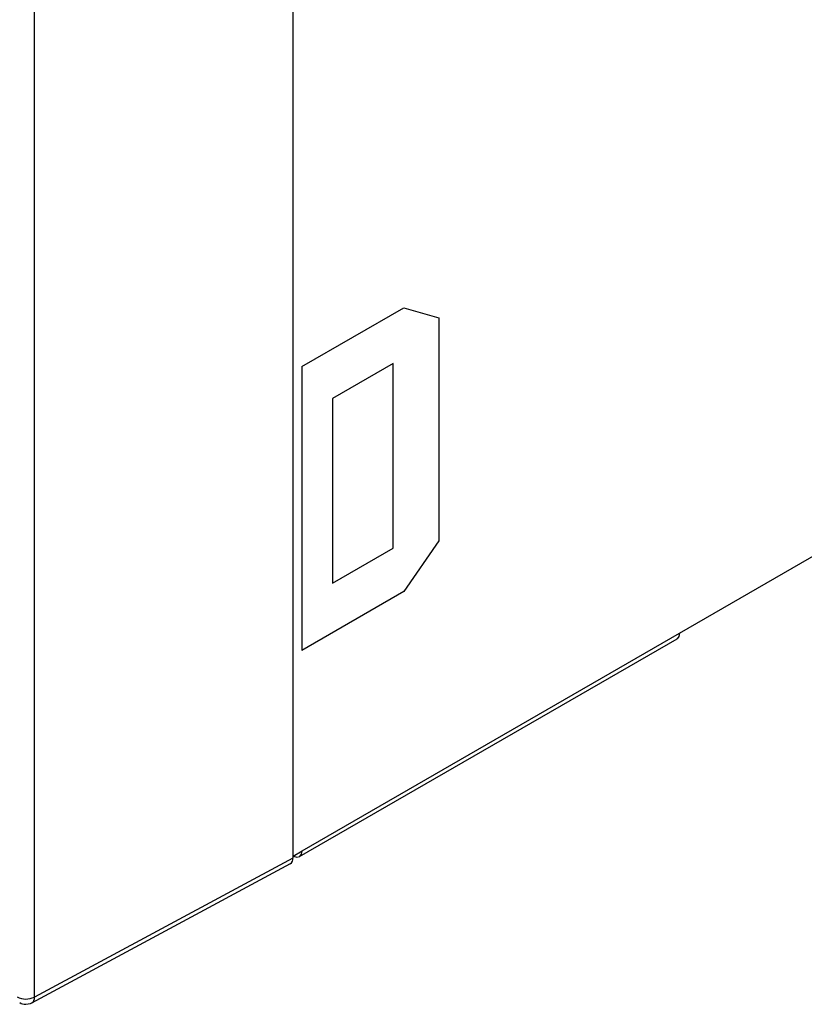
# Model space of a CAD drawing. Header units: millimetres. Extents: x 0 to 838, y 0 to 648.
# Tile 17 of 25: x 579 to 611, y 376 to 416. Entities that reach past the tile are written whole.
import ezdxf

# ---------------------------------------------------------------- set-up
doc = ezdxf.new("R2010")
doc.units = ezdxf.units.MM
doc.header["$LTSCALE"] = 3

msp = doc.modelspace()

# ---------------------------------------------------------------- linework, layer by layer
for p, q in [((590.387, 381.915), (590.387, 513.01)), ((579.97, 376.235), (579.97, 486.835)), ((590.375, 441.851), (590.375, 401.433)), ((590.74, 401.63), (594.842, 403.997)), ((594.842, 403.997), (596.256, 403.589)), ((596.256, 403.589), (596.256, 394.607)), ((594.419, 401.755), (591.976, 400.344)), ((594.419, 394.32), (594.419, 401.755)), ((590.74, 401.63), (590.74, 390.198)), ((591.976, 400.344), (591.976, 392.91)), ((605.943, 390.895), (613.014, 394.977)), ((596.256, 394.607), (594.842, 392.566)), ((591.976, 392.91), (594.419, 394.32)), ((594.842, 392.566), (590.74, 390.198)), ((590.642, 381.893), (605.842, 390.668)), ((590.75, 382.124), (605.943, 390.895)), ((590.375, 390.001), (590.375, 381.836)), ((590.387, 381.915), (590.375, 381.922)), ((590.387, 381.915), (590.75, 382.124)), ((590.406, 381.911), (590.393, 381.918)), ((579.866, 376.006), (590.281, 381.612)), ((590.375, 381.836), (579.97, 376.235))]:
    msp.add_line(p, q)
at = {"flags": 128}
for points in [[(605.943, 390.895), (605.918, 390.761), (605.839, 390.666), (605.834, 390.665)], [(590.406, 381.911), (590.533, 381.872), (590.65, 381.897), (590.726, 381.99), (590.75, 382.124)], [(579.629, 375.946), (579.818, 375.983), (579.865, 376.007)]]:
    msp.add_lwpolyline(points, dxfattribs=at)
for centre, radius, start, end in [((590.152, 381.801), 0.225, 300.1576, 8.807), ((579.63, 376.928), 0.772, 242.6993, 296.146), ((579.603, 376.343), 0.398, 235.7863, 273.7644), ((579.738, 376.202), 0.235, 303.1861, 7.996)]:
    msp.add_arc(centre, radius, start, end)

doc.saveas('drawing.dxf')
